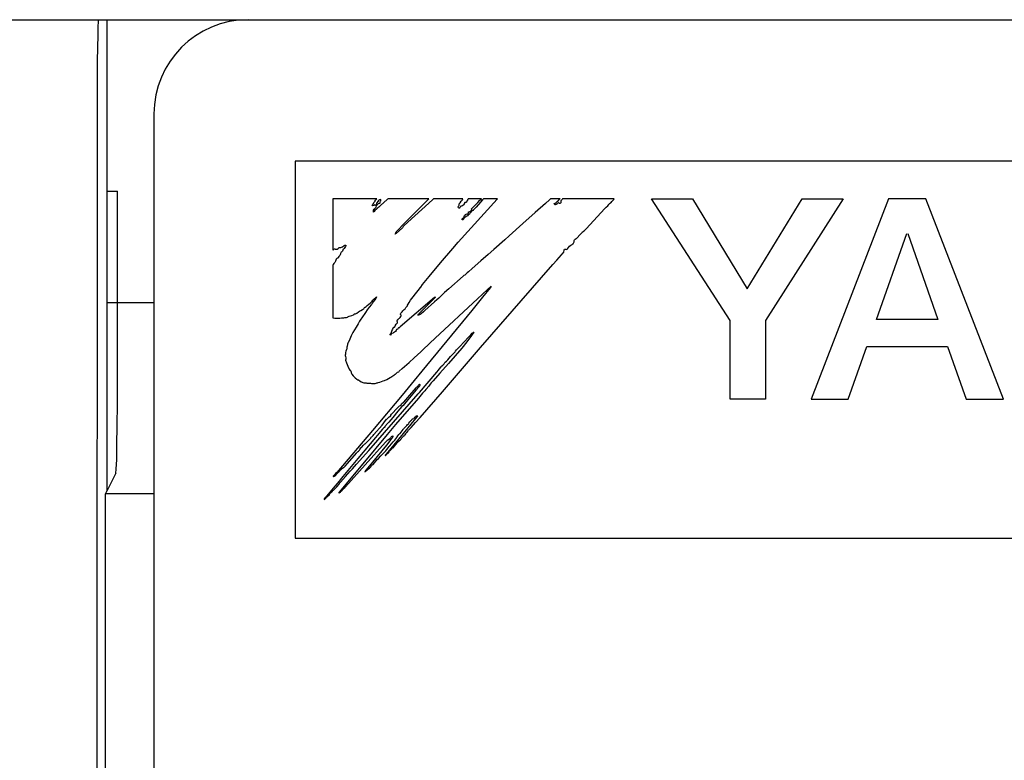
# Model space of a CAD drawing. Extents: x 129 to 1619, y 128 to 1105.
# Tile 17 of 27: x 963 to 974, y 814 to 822. Entities that reach past the tile are written whole.
import ezdxf

# ---------------------------------------------------------------- set-up
doc = ezdxf.new("R2010")
doc.units = 0
doc.header["$LTSCALE"] = 92.4
for name, color, linetype in [('ALL_AXIS', 7, 'CONTINUOUS'), ('ALL_CURVE', 7, 'CONTINUOUS'), ('ALL_FEATURES', 7, 'CONTINUOUS')]:
    doc.layers.add(name, color=color, linetype=linetype)

msp = doc.modelspace()

# ---------------------------------------------------------------- linework, layer by layer
at = {"layer": 'ALL_AXIS', "color": 7, "linetype": 'CONTINUOUS'}
msp.add_line((949.8, 822), (963.913, 822), dxfattribs=at)
at = {"layer": 'ALL_CURVE', "color": 4, "linetype": 'CONTINUOUS'}
for p, q in [((966, 820.5), (966, 816.5)), ((1003, 820.5), (966, 820.5)), ((966, 816.5), (984, 816.5))]:
    msp.add_line(p, q, dxfattribs=at)
at = {"layer": 'ALL_FEATURES', "color": 7, "linetype": 'CONTINUOUS'}
for p, q in [((836, 822), (1004, 822)), ((964, 822), (964, 817)), ((963.896, 821.195), (963.895, 790.818)), ((964.5, 821), (964.5, 791)), ((964, 820.183), (964.114, 820.183)), ((966.4, 820.1), (966.4, 819.56)), ((966.865, 820.1), (966.4, 820.1)), ((966.814, 820.029), (966.818, 820.036)), ((966.819, 820.027), (966.814, 820.029)), ((966.818, 820.036), (966.824, 820.044)), ((966.826, 820.028), (966.819, 820.027)), ((966.824, 820.044), (966.829, 820.051)), ((966.833, 820.03), (966.826, 820.028)), ((966.829, 820.051), (966.835, 820.062)), ((966.837, 820.034), (966.833, 820.03)), ((966.835, 820.062), (966.841, 820.068)), ((966.841, 820.038), (966.837, 820.034)), ((966.841, 820.068), (966.844, 820.071)), ((966.845, 820.04), (966.841, 820.038)), ((966.844, 820.071), (966.847, 820.077)), ((966.847, 820.034), (966.845, 820.04)), ((966.847, 820.077), (966.849, 820.087)), ((966.849, 820.031), (966.847, 820.034)), ((966.849, 820.087), (966.853, 820.091)), ((966.854, 820.033), (966.849, 820.031)), ((966.853, 820.091), (966.863, 820.098)), ((966.857, 820.035), (966.854, 820.033)), ((966.86, 820.041), (966.857, 820.035)), ((966.858, 820.011), (966.863, 820.025)), ((966.863, 820.054), (966.86, 820.041)), ((966.863, 820.098), (966.865, 820.1)), ((966.867, 820.062), (966.863, 820.054)), ((966.863, 820.025), (966.869, 820.036)), ((966.874, 820.072), (966.867, 820.062)), ((966.869, 820.036), (966.876, 820.044)), ((966.883, 820.081), (966.874, 820.072)), ((966.876, 820.044), (966.884, 820.049)), ((966.888, 820.085), (966.883, 820.081)), ((966.884, 820.049), (966.896, 820.055)), ((966.905, 820.03), (966.887, 820.013)), ((966.894, 820.088), (966.888, 820.085)), ((966.908, 820.092), (966.894, 820.088)), ((966.896, 820.055), (966.899, 820.058)), ((966.899, 820.058), (966.9, 820.06)), ((966.9, 820.06), (966.902, 820.066)), ((966.902, 820.067), (966.905, 820.075)), ((966.902, 820.066), (966.902, 820.067)), ((966.976, 820.092), (966.905, 820.03)), ((966.905, 820.075), (966.907, 820.079)), ((966.907, 820.079), (966.909, 820.087)), ((966.909, 820.087), (966.908, 820.092)), ((966.98, 820.096), (966.976, 820.092)), ((966.985, 820.1), (966.98, 820.096)), ((967.416, 820.1), (966.985, 820.1)), ((967.142, 819.823), (967.375, 820.058)), ((967.455, 820.091), (967.155, 819.817)), ((967.375, 820.058), (967.414, 820.098)), ((967.414, 820.098), (967.416, 820.1)), ((967.465, 820.1), (967.455, 820.091)), ((967.776, 820.1), (967.465, 820.1)), ((967.728, 819.64), (968.142, 820.098)), ((967.733, 820.024), (967.736, 820.029)), ((967.736, 820.029), (967.738, 820.034)), ((967.738, 820.044), (967.739, 820.048)), ((967.738, 820.043), (967.738, 820.044)), ((967.738, 820.034), (967.738, 820.043)), ((967.739, 820.048), (967.748, 820.059)), ((967.748, 820.059), (967.76, 820.074)), ((967.76, 820.074), (967.766, 820.081)), ((967.766, 820.081), (967.773, 820.091)), ((967.776, 820.028), (967.767, 820.023)), ((967.773, 820.091), (967.776, 820.1)), ((967.784, 820.036), (967.776, 820.028)), ((967.792, 820.047), (967.784, 820.036)), ((967.794, 820.052), (967.792, 820.047)), ((967.797, 820.057), (967.794, 820.052)), ((967.8, 820.06), (967.797, 820.057)), ((967.805, 820.062), (967.8, 820.06)), ((967.811, 820.062), (967.805, 820.062)), ((967.815, 820.066), (967.811, 820.062)), ((967.824, 820.082), (967.815, 820.066)), ((967.83, 820.092), (967.824, 820.082)), ((967.836, 820.1), (967.83, 820.092)), ((967.974, 820.1), (967.836, 820.1)), ((967.886, 820.011), (967.937, 820.062)), ((967.964, 820.065), (967.92, 820.013)), ((967.937, 820.062), (967.956, 820.081)), ((967.956, 820.081), (967.974, 820.1)), ((967.986, 820.089), (967.964, 820.065)), ((967.996, 820.1), (967.986, 820.089)), ((968.144, 820.1), (967.996, 820.1)), ((968.142, 820.098), (968.144, 820.1)), ((968.655, 820.052), (968.544, 819.954)), ((968.697, 820.09), (968.655, 820.052)), ((968.708, 820.1), (968.697, 820.09)), ((968.809, 820.1), (968.708, 820.1)), ((968.748, 820.051), (968.749, 820.052)), ((968.748, 820.047), (968.748, 820.051)), ((968.75, 820.042), (968.748, 820.047)), ((968.749, 820.052), (968.758, 820.055)), ((968.755, 820.037), (968.75, 820.042)), ((968.758, 820.036), (968.755, 820.037)), ((968.758, 820.055), (968.769, 820.062)), ((968.768, 820.04), (968.758, 820.036)), ((968.775, 820.044), (968.768, 820.04)), ((968.769, 820.062), (968.783, 820.075)), ((968.78, 820.05), (968.775, 820.044)), ((968.785, 820.054), (968.78, 820.05)), ((968.783, 820.075), (968.791, 820.084)), ((968.793, 820.058), (968.785, 820.054)), ((968.791, 820.084), (968.804, 820.096)), ((968.797, 820.059), (968.793, 820.058)), ((968.8, 820.052), (968.797, 820.059)), ((968.802, 820.051), (968.8, 820.052)), ((968.804, 820.05), (968.802, 820.051)), ((968.804, 820.096), (968.809, 820.1)), ((968.808, 820.051), (968.804, 820.05)), ((968.814, 820.055), (968.808, 820.051)), ((968.817, 820.058), (968.814, 820.055)), ((968.819, 820.079), (968.816, 820.07)), ((968.816, 820.07), (968.817, 820.058)), ((968.823, 820.085), (968.819, 820.079)), ((968.824, 820.086), (968.823, 820.085)), ((968.828, 820.089), (968.824, 820.086)), ((968.831, 820.094), (968.828, 820.089)), ((968.836, 820.1), (968.831, 820.094)), ((969.383, 820.1), (968.836, 820.1)), ((969.299, 820.01), (969.316, 820.027)), ((969.316, 820.027), (969.326, 820.04)), ((969.326, 820.04), (969.331, 820.046)), ((969.331, 820.046), (969.335, 820.049)), ((969.335, 820.049), (969.344, 820.056)), ((969.344, 820.056), (969.35, 820.062)), ((969.35, 820.062), (969.357, 820.072)), ((969.357, 820.072), (969.369, 820.082)), ((969.369, 820.082), (969.371, 820.084)), ((969.371, 820.084), (969.379, 820.092)), ((969.379, 820.092), (969.383, 820.1)), ((970.616, 818.808), (969.781, 820.1)), ((969.781, 820.1), (970.216, 820.1)), ((970.216, 820.1), (970.796, 819.147)), ((970.796, 819.147), (971.379, 820.1)), ((971.812, 820.1), (970.988, 818.809)), ((971.379, 820.1), (971.812, 820.1)), ((972.295, 820.1), (971.475, 817.975)), ((972.692, 820.1), (972.295, 820.1)), ((973.513, 817.975), (972.692, 820.1)), ((966.828, 819.97), (966.83, 819.976)), ((966.828, 819.957), (966.828, 819.97)), ((966.831, 819.958), (966.828, 819.957)), ((966.83, 819.976), (966.831, 819.981)), ((966.831, 819.981), (966.837, 819.99)), ((966.838, 819.967), (966.831, 819.958)), ((966.837, 819.99), (966.848, 820)), ((966.845, 819.975), (966.838, 819.967)), ((966.86, 819.991), (966.845, 819.975)), ((966.848, 820), (966.852, 820.004)), ((966.852, 820.004), (966.858, 820.011)), ((966.876, 820.003), (966.86, 819.991)), ((966.887, 820.013), (966.876, 820.003)), ((967.729, 820.016), (967.733, 820.024)), ((967.729, 820.01), (967.729, 820.016)), ((967.732, 820.005), (967.729, 820.01)), ((967.739, 820), (967.732, 820.005)), ((967.741, 820.001), (967.739, 820)), ((967.745, 820.006), (967.741, 820.001)), ((967.75, 820.015), (967.745, 820.006)), ((967.754, 820.02), (967.75, 820.015)), ((967.758, 820.022), (967.754, 820.02)), ((967.767, 820.023), (967.758, 820.022)), ((967.793, 819.917), (967.795, 819.922)), ((967.795, 819.922), (967.797, 819.924)), ((967.797, 819.924), (967.8, 819.926)), ((967.8, 819.926), (967.803, 819.928)), ((967.803, 819.928), (967.807, 819.933)), ((967.807, 819.933), (967.813, 819.938)), ((967.826, 819.921), (967.812, 819.911)), ((967.813, 819.938), (967.822, 819.941)), ((967.822, 819.941), (967.827, 819.942)), ((967.834, 819.93), (967.826, 819.921)), ((967.827, 819.942), (967.833, 819.946)), ((967.833, 819.946), (967.837, 819.953)), ((967.841, 819.933), (967.834, 819.93)), ((967.837, 819.953), (967.839, 819.962)), ((967.839, 819.962), (967.845, 819.962)), ((967.848, 819.939), (967.841, 819.933)), ((967.845, 819.962), (967.853, 819.965)), ((967.856, 819.95), (967.848, 819.939)), ((967.853, 819.965), (967.862, 819.972)), ((967.863, 819.96), (967.856, 819.95)), ((967.862, 819.972), (967.873, 819.983)), ((967.87, 819.968), (967.863, 819.96)), ((967.867, 819.989), (967.87, 819.993)), ((967.868, 819.987), (967.867, 819.989)), ((967.873, 819.986), (967.868, 819.987)), ((967.87, 819.993), (967.886, 820.011)), ((967.877, 819.973), (967.87, 819.968)), ((967.875, 819.985), (967.873, 819.986)), ((967.873, 819.983), (967.875, 819.985)), ((967.886, 819.978), (967.877, 819.973)), ((967.892, 819.984), (967.886, 819.978)), ((967.92, 820.013), (967.892, 819.984)), ((968.544, 819.954), (968.414, 819.84)), ((969.087, 819.782), (969.284, 819.997)), ((969.284, 819.997), (969.292, 820.004)), ((969.292, 820.004), (969.299, 820.01)), ((967.099, 819.78), (967.142, 819.823)), ((967.155, 819.817), (967.152, 819.814)), ((967.769, 819.884), (967.772, 819.889)), ((967.77, 819.879), (967.769, 819.884)), ((967.77, 819.878), (967.77, 819.879)), ((967.774, 819.876), (967.77, 819.878)), ((967.772, 819.889), (967.779, 819.895)), ((967.778, 819.876), (967.774, 819.876)), ((967.78, 819.879), (967.778, 819.876)), ((967.779, 819.895), (967.786, 819.9)), ((967.783, 819.886), (967.78, 819.879)), ((967.788, 819.893), (967.783, 819.886)), ((967.786, 819.9), (967.791, 819.906)), ((967.798, 819.902), (967.788, 819.893)), ((967.791, 819.906), (967.793, 819.912)), ((967.793, 819.912), (967.793, 819.917)), ((967.812, 819.911), (967.798, 819.902)), ((968.414, 819.84), (968.268, 819.707)), ((967.07, 819.733), (967.061, 819.727)), ((967.061, 819.727), (967.062, 819.731)), ((967.062, 819.731), (967.065, 819.739)), ((967.065, 819.739), (967.066, 819.74)), ((967.066, 819.74), (967.071, 819.749)), ((967.103, 819.76), (967.07, 819.733)), ((967.071, 819.749), (967.084, 819.765)), ((967.084, 819.765), (967.099, 819.78)), ((967.139, 819.791), (967.103, 819.76)), ((967.141, 819.8), (967.139, 819.791)), ((967.145, 819.808), (967.141, 819.8)), ((967.152, 819.814), (967.145, 819.808)), ((969.006, 819.702), (969.012, 819.714)), ((969.012, 819.714), (969.015, 819.716)), ((969.015, 819.716), (969.024, 819.723)), ((969.024, 819.723), (969.034, 819.732)), ((969.034, 819.732), (969.043, 819.742)), ((969.043, 819.742), (969.049, 819.749)), ((969.049, 819.749), (969.065, 819.762)), ((969.065, 819.762), (969.074, 819.77)), ((969.074, 819.77), (969.087, 819.782)), ((972.167, 818.821), (972.49, 819.733)), ((972.498, 819.733), (972.819, 818.821)), ((966.518, 819.604), (966.526, 819.607)), ((966.526, 819.607), (966.534, 819.607)), ((966.534, 819.607), (966.536, 819.607)), ((967.671, 819.575), (967.728, 819.64)), ((968.222, 819.666), (968.105, 819.564)), ((968.268, 819.707), (968.222, 819.666)), ((968.911, 819.598), (968.925, 819.609)), ((968.925, 819.609), (968.937, 819.615)), ((968.937, 819.615), (968.939, 819.616)), ((968.939, 819.616), (968.945, 819.622)), ((968.945, 819.622), (968.947, 819.624)), ((968.947, 819.624), (968.956, 819.636)), ((968.956, 819.636), (968.96, 819.645)), ((968.959, 819.659), (968.962, 819.666)), ((968.959, 819.655), (968.959, 819.659)), ((968.96, 819.651), (968.959, 819.655)), ((968.96, 819.645), (968.96, 819.651)), ((968.962, 819.666), (968.969, 819.672)), ((968.969, 819.672), (968.981, 819.68)), ((968.981, 819.68), (968.987, 819.684)), ((968.987, 819.684), (968.998, 819.692)), ((968.998, 819.692), (969.006, 819.702)), ((966.4, 819.56), (966.404, 819.56)), ((966.404, 819.56), (966.407, 819.564)), ((966.407, 819.564), (966.41, 819.566)), ((966.41, 819.566), (966.415, 819.569)), ((966.415, 819.569), (966.419, 819.569)), ((966.419, 819.569), (966.423, 819.568)), ((966.423, 819.568), (966.433, 819.566)), ((966.433, 819.566), (966.443, 819.568)), ((966.443, 819.568), (966.454, 819.574)), ((966.454, 819.574), (966.459, 819.578)), ((966.459, 819.578), (966.467, 819.583)), ((966.467, 819.583), (966.476, 819.585)), ((966.476, 819.507), (966.471, 819.498)), ((966.476, 819.585), (966.484, 819.585)), ((966.48, 819.517), (966.476, 819.507)), ((966.481, 819.519), (966.48, 819.517)), ((966.483, 819.526), (966.481, 819.519)), ((966.488, 819.533), (966.483, 819.526)), ((966.484, 819.585), (966.49, 819.586)), ((966.493, 819.538), (966.488, 819.533)), ((966.49, 819.586), (966.5, 819.591)), ((966.501, 819.545), (966.493, 819.538)), ((966.5, 819.591), (966.518, 819.604)), ((966.504, 819.555), (966.501, 819.545)), ((966.506, 819.564), (966.504, 819.555)), ((966.51, 819.568), (966.506, 819.564)), ((966.518, 819.574), (966.51, 819.568)), ((966.526, 819.584), (966.518, 819.574)), ((966.533, 819.596), (966.526, 819.584)), ((966.536, 819.602), (966.533, 819.596)), ((966.536, 819.607), (966.537, 819.606)), ((966.537, 819.606), (966.536, 819.602)), ((967.542, 819.423), (967.671, 819.575)), ((968.045, 819.511), (967.97, 819.442)), ((968.105, 819.564), (968.045, 819.511)), ((968.775, 819.45), (968.824, 819.505)), ((968.824, 819.505), (968.843, 819.526)), ((968.843, 819.526), (968.849, 819.531)), ((968.849, 819.533), (968.853, 819.557)), ((968.849, 819.531), (968.849, 819.533)), ((968.853, 819.557), (968.855, 819.565)), ((968.855, 819.565), (968.865, 819.565)), ((968.865, 819.565), (968.867, 819.565)), ((968.867, 819.565), (968.878, 819.564)), ((968.878, 819.564), (968.884, 819.565)), ((968.884, 819.565), (968.888, 819.569)), ((968.888, 819.569), (968.899, 819.585)), ((968.899, 819.585), (968.911, 819.598)), ((966.403, 819.404), (966.4, 819.395)), ((966.41, 819.415), (966.403, 819.404)), ((966.42, 819.426), (966.41, 819.415)), ((966.424, 819.432), (966.42, 819.426)), ((966.427, 819.44), (966.424, 819.432)), ((966.429, 819.448), (966.427, 819.44)), ((966.43, 819.45), (966.429, 819.448)), ((966.434, 819.459), (966.43, 819.45)), ((966.441, 819.466), (966.434, 819.459)), ((966.45, 819.471), (966.441, 819.466)), ((966.452, 819.473), (966.45, 819.471)), ((966.455, 819.479), (966.452, 819.473)), ((966.461, 819.489), (966.455, 819.479)), ((966.464, 819.493), (966.461, 819.489)), ((966.471, 819.498), (966.464, 819.493)), ((967.422, 819.278), (967.542, 819.423)), ((967.97, 819.442), (967.878, 819.36)), ((967.966, 818.522), (968.734, 819.402)), ((968.734, 819.402), (968.775, 819.45)), ((966.4, 819.395), (966.4, 818.839)), ((967.81, 819.3), (967.798, 819.292)), ((967.818, 819.307), (967.81, 819.3)), ((967.822, 819.316), (967.818, 819.307)), ((967.825, 819.317), (967.822, 819.316)), ((967.837, 819.326), (967.825, 819.317)), ((967.878, 819.36), (967.837, 819.326)), ((967.332, 819.165), (967.351, 819.19)), ((967.351, 819.19), (967.422, 819.278)), ((967.781, 819.279), (967.629, 819.146)), ((967.79, 819.287), (967.781, 819.279)), ((967.798, 819.292), (967.79, 819.287)), ((967.223, 819.025), (967.303, 819.129)), ((967.303, 819.129), (967.327, 819.158)), ((967.327, 819.158), (967.33, 819.162)), ((967.33, 819.162), (967.332, 819.165)), ((967.565, 819.088), (967.544, 819.067)), ((967.583, 819.105), (967.565, 819.088)), ((967.629, 819.146), (967.583, 819.105)), ((967.932, 819.039), (968.041, 819.139)), ((968.069, 819.157), (967.987, 819.057)), ((968.041, 819.139), (968.075, 819.169)), ((968.08, 819.173), (968.069, 819.157)), ((968.075, 819.169), (968.08, 819.173)), ((964, 819), (964.5, 819)), ((966.764, 818.969), (966.779, 818.982)), ((966.779, 818.982), (966.794, 818.994)), ((966.794, 818.994), (966.808, 819.006)), ((966.811, 818.985), (966.807, 818.979)), ((966.808, 819.006), (966.814, 819.014)), ((966.816, 818.993), (966.811, 818.985)), ((966.814, 819.014), (966.821, 819.025)), ((966.827, 819.007), (966.816, 818.993)), ((966.821, 819.025), (966.836, 819.039)), ((966.844, 819.03), (966.827, 819.007)), ((966.836, 819.039), (966.853, 819.053)), ((966.853, 819.044), (966.844, 819.03)), ((966.853, 819.053), (966.862, 819.059)), ((966.862, 819.059), (966.853, 819.044)), ((967.476, 819.053), (967.113, 818.741)), ((967.192, 818.973), (967.196, 818.982)), ((967.196, 818.982), (967.207, 819.002)), ((967.207, 819.002), (967.223, 819.025)), ((967.357, 818.928), (967.448, 819.017)), ((967.476, 819.007), (967.374, 818.916)), ((967.448, 819.017), (967.481, 819.051)), ((967.481, 819.054), (967.476, 819.053)), ((967.503, 819.03), (967.476, 819.007)), ((967.486, 819.056), (967.481, 819.054)), ((967.481, 819.051), (967.486, 819.056)), ((967.485, 818.624), (967.932, 819.039)), ((967.522, 819.046), (967.503, 819.03)), ((967.544, 819.067), (967.522, 819.046)), ((967.987, 819.057), (967.874, 818.917)), ((966.623, 818.874), (966.625, 818.877)), ((966.625, 818.877), (966.627, 818.879)), ((966.627, 818.879), (966.638, 818.882)), ((966.638, 818.882), (966.652, 818.889)), ((966.652, 818.889), (966.671, 818.901)), ((966.671, 818.901), (966.682, 818.909)), ((966.682, 818.909), (966.695, 818.916)), ((966.695, 818.916), (966.712, 818.925)), ((966.712, 818.925), (966.726, 818.935)), ((966.726, 818.935), (966.73, 818.939)), ((966.73, 818.939), (966.735, 818.946)), ((966.744, 818.894), (966.73, 818.874)), ((966.735, 818.946), (966.742, 818.952)), ((966.742, 818.952), (966.752, 818.957)), ((966.762, 818.922), (966.744, 818.894)), ((966.752, 818.957), (966.753, 818.957)), ((966.753, 818.957), (966.757, 818.96)), ((966.757, 818.96), (966.764, 818.969)), ((966.773, 818.937), (966.762, 818.922)), ((966.762, 818.922), (966.762, 818.922)), ((966.784, 818.95), (966.773, 818.937)), ((966.807, 818.979), (966.784, 818.95)), ((967.117, 818.882), (967.12, 818.887)), ((967.117, 818.875), (967.117, 818.882)), ((967.12, 818.887), (967.134, 818.903)), ((967.134, 818.903), (967.141, 818.911)), ((967.141, 818.911), (967.156, 818.925)), ((967.156, 818.925), (967.164, 818.933)), ((967.164, 818.933), (967.174, 818.947)), ((967.174, 818.947), (967.189, 818.967)), ((967.189, 818.967), (967.192, 818.973)), ((967.303, 818.873), (967.307, 818.879)), ((967.307, 818.879), (967.311, 818.882)), ((967.311, 818.882), (967.357, 818.928)), ((967.337, 818.882), (967.326, 818.873)), ((967.36, 818.902), (967.337, 818.882)), ((967.874, 818.917), (967.341, 818.271)), ((967.374, 818.916), (967.36, 818.902)), ((966.4, 818.839), (966.418, 818.835)), ((966.418, 818.835), (966.442, 818.834)), ((966.442, 818.834), (966.471, 818.835)), ((966.471, 818.835), (966.489, 818.837)), ((966.489, 818.837), (966.516, 818.839)), ((966.516, 818.839), (966.525, 818.84)), ((966.525, 818.84), (966.545, 818.843)), ((966.545, 818.843), (966.553, 818.846)), ((966.553, 818.846), (966.559, 818.85)), ((966.559, 818.85), (966.573, 818.856)), ((966.573, 818.856), (966.599, 818.864)), ((966.599, 818.864), (966.616, 818.869)), ((966.616, 818.869), (966.623, 818.874)), ((966.666, 818.773), (966.645, 818.738)), ((966.682, 818.801), (966.666, 818.773)), ((966.719, 818.858), (966.682, 818.801)), ((966.73, 818.874), (966.719, 818.858)), ((967.072, 818.77), (967.083, 818.784)), ((967.081, 818.809), (967.083, 818.814)), ((967.081, 818.801), (967.081, 818.809)), ((967.084, 818.792), (967.081, 818.801)), ((967.083, 818.814), (967.085, 818.817)), ((967.083, 818.784), (967.085, 818.788)), ((967.085, 818.788), (967.084, 818.792)), ((967.084, 818.792), (967.084, 818.792)), ((967.085, 818.817), (967.089, 818.819)), ((967.089, 818.819), (967.091, 818.821)), ((967.091, 818.821), (967.095, 818.828)), ((967.095, 818.828), (967.097, 818.83)), ((967.097, 818.83), (967.105, 818.833)), ((967.105, 818.833), (967.113, 818.84)), ((967.113, 818.84), (967.12, 818.851)), ((967.119, 818.869), (967.117, 818.875)), ((967.124, 818.865), (967.119, 818.869)), ((967.12, 818.851), (967.124, 818.86)), ((967.125, 818.863), (967.124, 818.865)), ((967.124, 818.86), (967.125, 818.863)), ((967.301, 818.868), (967.303, 818.873)), ((967.307, 818.868), (967.301, 818.868)), ((967.318, 818.869), (967.307, 818.868)), ((967.326, 818.873), (967.318, 818.869)), ((970.616, 817.975), (970.616, 818.808)), ((970.988, 818.809), (970.988, 817.975)), ((972.819, 818.821), (972.167, 818.821)), ((966.612, 818.683), (966.593, 818.648)), ((966.645, 818.738), (966.612, 818.683)), ((967.008, 818.665), (967.013, 818.673)), ((967.013, 818.673), (967.021, 818.687)), ((967.026, 818.672), (967.018, 818.665)), ((967.021, 818.687), (967.023, 818.696)), ((967.023, 818.7), (967.028, 818.705)), ((967.023, 818.696), (967.023, 818.7)), ((967.038, 818.677), (967.026, 818.672)), ((967.028, 818.705), (967.033, 818.713)), ((967.033, 818.713), (967.038, 818.726)), ((967.038, 818.726), (967.041, 818.738)), ((967.039, 818.678), (967.038, 818.677)), ((967.052, 818.685), (967.039, 818.678)), ((967.041, 818.738), (967.042, 818.74)), ((967.042, 818.74), (967.044, 818.74)), ((967.044, 818.74), (967.048, 818.738)), ((967.048, 818.738), (967.051, 818.738)), ((967.051, 818.738), (967.055, 818.743)), ((967.062, 818.694), (967.052, 818.685)), ((967.055, 818.743), (967.06, 818.754)), ((967.06, 818.754), (967.072, 818.77)), ((967.069, 818.703), (967.062, 818.694)), ((967.074, 818.713), (967.069, 818.703)), ((967.077, 818.713), (967.074, 818.713)), ((967.079, 818.713), (967.077, 818.713)), ((967.084, 818.716), (967.079, 818.713)), ((967.092, 818.729), (967.084, 818.716)), ((967.095, 818.732), (967.092, 818.729)), ((967.097, 818.731), (967.095, 818.732)), ((967.1, 818.73), (967.097, 818.731)), ((967.113, 818.741), (967.1, 818.73)), ((967.863, 818.659), (967.878, 818.676)), ((967.878, 818.676), (967.883, 818.68)), ((967.884, 818.673), (967.878, 818.663)), ((967.883, 818.68), (967.889, 818.684)), ((967.89, 818.677), (967.884, 818.673)), ((967.889, 818.684), (967.89, 818.687)), ((967.89, 818.687), (967.891, 818.687)), ((967.891, 818.679), (967.89, 818.677)), ((967.891, 818.687), (967.892, 818.687)), ((967.893, 818.685), (967.891, 818.679)), ((967.892, 818.687), (967.893, 818.685)), ((966.558, 818.571), (966.554, 818.56)), ((966.56, 818.574), (966.558, 818.571)), ((966.577, 818.61), (966.56, 818.574)), ((966.585, 818.629), (966.577, 818.61)), ((966.593, 818.648), (966.585, 818.629)), ((967.006, 818.661), (967.008, 818.665)), ((967.008, 818.658), (967.006, 818.661)), ((967.012, 818.654), (967.008, 818.658)), ((967.015, 818.66), (967.012, 818.654)), ((967.018, 818.665), (967.015, 818.66)), ((967.35, 818.494), (967.428, 818.57)), ((967.428, 818.57), (967.485, 818.624)), ((967.743, 818.532), (967.795, 818.587)), ((967.821, 818.585), (967.766, 818.517)), ((967.795, 818.587), (967.835, 818.63)), ((967.85, 818.623), (967.821, 818.585)), ((967.835, 818.63), (967.848, 818.645)), ((967.848, 818.645), (967.863, 818.659)), ((967.861, 818.641), (967.85, 818.623)), ((967.869, 818.649), (967.861, 818.641)), ((967.878, 818.663), (967.869, 818.649)), ((966.533, 818.459), (966.531, 818.451)), ((966.534, 818.471), (966.533, 818.459)), ((966.535, 818.483), (966.534, 818.471)), ((966.538, 818.494), (966.535, 818.483)), ((966.542, 818.502), (966.538, 818.494)), ((966.546, 818.506), (966.542, 818.502)), ((966.548, 818.529), (966.546, 818.506)), ((966.549, 818.535), (966.548, 818.529)), ((966.554, 818.56), (966.549, 818.535)), ((967.261, 818.413), (967.331, 818.478)), ((967.331, 818.478), (967.342, 818.487)), ((967.342, 818.487), (967.35, 818.494)), ((967.562, 818.053), (967.966, 818.522)), ((967.766, 818.517), (967.627, 818.354)), ((967.67, 818.454), (967.677, 818.46)), ((967.677, 818.46), (967.688, 818.469)), ((967.688, 818.469), (967.696, 818.479)), ((967.696, 818.479), (967.701, 818.484)), ((967.701, 818.484), (967.712, 818.499)), ((967.712, 818.499), (967.732, 818.521)), ((967.732, 818.521), (967.743, 818.532)), ((971.868, 817.975), (972.066, 818.534)), ((972.066, 818.534), (972.92, 818.534)), ((972.92, 818.534), (973.117, 817.975)), ((966.531, 818.451), (966.529, 818.442)), ((966.529, 818.442), (966.53, 818.436)), ((966.53, 818.436), (966.531, 818.43)), ((966.531, 818.43), (966.535, 818.409)), ((966.535, 818.396), (966.534, 818.392)), ((966.534, 818.392), (966.534, 818.388)), ((966.534, 818.388), (966.543, 818.36)), ((966.535, 818.409), (966.535, 818.396)), ((966.543, 818.36), (966.557, 818.324)), ((967.133, 818.3), (967.207, 818.363)), ((967.207, 818.363), (967.261, 818.413)), ((967.627, 818.354), (967.535, 818.25)), ((967.579, 818.351), (967.588, 818.364)), ((967.588, 818.364), (967.591, 818.368)), ((967.591, 818.368), (967.603, 818.377)), ((967.603, 818.377), (967.619, 818.394)), ((967.619, 818.394), (967.648, 818.428)), ((967.648, 818.428), (967.67, 818.454)), ((966.557, 818.324), (966.567, 818.302)), ((966.567, 818.302), (966.573, 818.293)), ((966.573, 818.293), (966.58, 818.284)), ((966.58, 818.284), (966.586, 818.278)), ((966.586, 818.278), (966.59, 818.273)), ((966.586, 818.278), (966.586, 818.278)), ((966.59, 818.273), (966.592, 818.262)), ((966.592, 818.262), (966.594, 818.253)), ((966.594, 818.253), (966.601, 818.24)), ((967.067, 818.243), (967.074, 818.251)), ((967.074, 818.251), (967.076, 818.253)), ((967.076, 818.253), (967.086, 818.261)), ((967.086, 818.261), (967.097, 818.267)), ((967.097, 818.267), (967.102, 818.271)), ((967.102, 818.271), (967.133, 818.3)), ((967.341, 818.271), (967.261, 818.172)), ((967.319, 818.047), (967.501, 818.261)), ((967.535, 818.25), (967.464, 818.17)), ((967.501, 818.261), (967.518, 818.282)), ((967.518, 818.282), (967.527, 818.293)), ((967.527, 818.293), (967.546, 818.317)), ((967.546, 818.317), (967.553, 818.325)), ((967.553, 818.325), (967.566, 818.336)), ((967.566, 818.336), (967.579, 818.351)), ((966.601, 818.24), (966.613, 818.223)), ((966.613, 818.223), (966.632, 818.204)), ((966.632, 818.204), (966.634, 818.202)), ((966.634, 818.202), (966.653, 818.188)), ((966.653, 818.188), (966.665, 818.181)), ((966.665, 818.181), (966.672, 818.18)), ((966.672, 818.18), (966.675, 818.177)), ((966.675, 818.177), (966.675, 818.176)), ((966.675, 818.176), (966.683, 818.17)), ((966.683, 818.17), (966.698, 818.16)), ((966.698, 818.16), (966.726, 818.149)), ((966.726, 818.149), (966.731, 818.149)), ((966.731, 818.149), (966.736, 818.15)), ((966.736, 818.15), (966.745, 818.15)), ((966.745, 818.15), (966.752, 818.148)), ((966.752, 818.148), (966.76, 818.146)), ((966.76, 818.146), (966.773, 818.145)), ((966.773, 818.145), (966.782, 818.145)), ((966.782, 818.145), (966.799, 818.145)), ((966.799, 818.145), (966.81, 818.143)), ((966.857, 818.144), (966.866, 818.148)), ((966.866, 818.148), (966.872, 818.15)), ((966.872, 818.15), (966.88, 818.153)), ((966.88, 818.153), (966.896, 818.157)), ((966.896, 818.157), (966.934, 818.17)), ((966.934, 818.17), (966.946, 818.175)), ((966.946, 818.175), (966.972, 818.185)), ((966.972, 818.185), (966.989, 818.195)), ((966.989, 818.195), (967.005, 818.204)), ((967.005, 818.204), (967.012, 818.209)), ((967.012, 818.209), (967.026, 818.216)), ((967.026, 818.216), (967.036, 818.223)), ((967.036, 818.223), (967.045, 818.23)), ((967.045, 818.23), (967.052, 818.233)), ((967.052, 818.233), (967.054, 818.235)), ((967.054, 818.235), (967.058, 818.239)), ((967.058, 818.239), (967.063, 818.241)), ((967.063, 818.241), (967.067, 818.243)), ((967.261, 818.172), (967.134, 818.019)), ((967.443, 818.147), (967.432, 818.134)), ((967.464, 818.17), (967.443, 818.147)), ((966.81, 818.143), (966.817, 818.142)), ((966.817, 818.142), (966.834, 818.143)), ((966.834, 818.143), (966.847, 818.143)), ((966.847, 818.143), (966.857, 818.144)), ((967.282, 818.076), (967.193, 817.97)), ((967.215, 818.018), (967.282, 818.097)), ((967.282, 818.097), (967.287, 818.103)), ((967.286, 818.076), (967.282, 818.076)), ((967.291, 818.08), (967.286, 818.076)), ((967.287, 818.103), (967.293, 818.107)), ((967.3, 818.091), (967.291, 818.08)), ((967.293, 818.107), (967.299, 818.107)), ((967.299, 818.107), (967.3, 818.108)), ((967.3, 818.108), (967.304, 818.119)), ((967.305, 818.098), (967.3, 818.091)), ((967.304, 818.119), (967.308, 818.123)), ((967.313, 818.107), (967.305, 818.098)), ((967.306, 818.034), (967.315, 818.044)), ((967.308, 818.123), (967.311, 818.126)), ((967.311, 818.126), (967.313, 818.13)), ((967.313, 818.13), (967.314, 818.131)), ((967.319, 818.115), (967.313, 818.107)), ((967.314, 818.131), (967.318, 818.133)), ((967.315, 818.044), (967.319, 818.047)), ((967.318, 818.133), (967.323, 818.131)), ((967.322, 818.122), (967.319, 818.115)), ((967.323, 818.131), (967.322, 818.122)), ((967.323, 818.131), (967.323, 818.131)), ((967.325, 817.782), (967.562, 818.053)), ((967.367, 818.056), (967.351, 818.039)), ((967.371, 818.06), (967.367, 818.056)), ((967.378, 818.065), (967.371, 818.06)), ((967.383, 818.073), (967.378, 818.065)), ((967.385, 818.075), (967.383, 818.073)), ((967.387, 818.08), (967.385, 818.075)), ((967.417, 818.115), (967.387, 818.08)), ((967.432, 818.134), (967.417, 818.115)), ((966.779, 817.432), (967.305, 818.033)), ((967.134, 818.019), (966.818, 817.644)), ((967.306, 817.986), (967.064, 817.705)), ((967.134, 817.933), (967.146, 817.94)), ((967.146, 817.94), (967.151, 817.942)), ((967.151, 817.942), (967.215, 818.018)), ((967.193, 817.97), (967.157, 817.927)), ((967.305, 818.033), (967.306, 818.034)), ((967.351, 818.039), (967.306, 817.986)), ((970.988, 817.975), (970.616, 817.975)), ((971.475, 817.975), (971.868, 817.975)), ((973.117, 817.975), (973.513, 817.975)), ((967.03, 817.827), (967.075, 817.872)), ((967.089, 817.847), (967.034, 817.782)), ((967.075, 817.872), (967.096, 817.893)), ((967.132, 817.898), (967.089, 817.847)), ((967.096, 817.893), (967.097, 817.897)), ((967.097, 817.897), (967.103, 817.9)), ((967.103, 817.9), (967.107, 817.903)), ((967.107, 817.903), (967.116, 817.908)), ((967.116, 817.908), (967.123, 817.916)), ((967.123, 817.916), (967.127, 817.926)), ((967.127, 817.926), (967.13, 817.929)), ((967.13, 817.929), (967.134, 817.933)), ((967.143, 817.91), (967.132, 817.898)), ((967.157, 817.927), (967.143, 817.91)), ((966.941, 817.725), (966.969, 817.763)), ((967.276, 817.769), (966.963, 817.392)), ((966.969, 817.763), (966.97, 817.764)), ((966.97, 817.764), (966.996, 817.787)), ((966.993, 817.732), (966.978, 817.716)), ((967.034, 817.782), (966.993, 817.732)), ((966.996, 817.787), (967.012, 817.798)), ((967.012, 817.798), (967.015, 817.807)), ((967.015, 817.807), (967.021, 817.818)), ((967.021, 817.818), (967.03, 817.827)), ((967.204, 817.721), (967.215, 817.735)), ((967.215, 817.735), (967.226, 817.747)), ((967.226, 817.747), (967.23, 817.75)), ((967.229, 817.676), (967.277, 817.728)), ((967.23, 817.75), (967.231, 817.752)), ((967.231, 817.752), (967.232, 817.753)), ((967.232, 817.753), (967.235, 817.759)), ((967.235, 817.759), (967.241, 817.765)), ((967.241, 817.765), (967.246, 817.767)), ((967.246, 817.767), (967.249, 817.768)), ((967.249, 817.768), (967.254, 817.773)), ((967.254, 817.773), (967.268, 817.779)), ((967.268, 817.779), (967.27, 817.784)), ((967.27, 817.784), (967.273, 817.788)), ((967.273, 817.788), (967.281, 817.792)), ((967.297, 817.796), (967.276, 817.769)), ((967.277, 817.728), (967.325, 817.782)), ((967.281, 817.792), (967.282, 817.795)), ((967.282, 817.795), (967.283, 817.797)), ((967.283, 817.797), (967.287, 817.798)), ((967.287, 817.798), (967.291, 817.798)), ((967.291, 817.798), (967.299, 817.799)), ((967.299, 817.799), (967.297, 817.796)), ((966.818, 817.644), (966.439, 817.199)), ((966.926, 817.657), (966.663, 817.345)), ((966.834, 817.6), (966.92, 817.698)), ((966.92, 817.698), (966.94, 817.723)), ((966.936, 817.667), (966.926, 817.657)), ((966.946, 817.676), (966.936, 817.667)), ((966.94, 817.723), (966.941, 817.725)), ((966.949, 817.679), (966.946, 817.676)), ((966.95, 817.684), (966.949, 817.681)), ((966.949, 817.681), (966.949, 817.679)), ((966.978, 817.716), (966.95, 817.684)), ((967.064, 817.705), (966.975, 817.6)), ((967.112, 817.612), (967.124, 817.626)), ((967.124, 817.626), (967.144, 817.654)), ((967.144, 817.654), (967.149, 817.661)), ((967.149, 817.661), (967.159, 817.672)), ((967.159, 817.672), (967.176, 817.689)), ((967.176, 817.689), (967.182, 817.696)), ((967.181, 817.622), (967.188, 817.627)), ((967.182, 817.696), (967.183, 817.697)), ((967.183, 817.697), (967.191, 817.707)), ((967.188, 817.627), (967.198, 817.638)), ((967.191, 817.707), (967.201, 817.715)), ((967.198, 817.638), (967.202, 817.645)), ((967.201, 817.715), (967.204, 817.721)), ((967.202, 817.645), (967.215, 817.661)), ((967.215, 817.661), (967.223, 817.669)), ((967.223, 817.669), (967.229, 817.676)), ((966.975, 817.6), (966.716, 817.289)), ((966.742, 817.278), (966.957, 817.518)), ((966.755, 817.516), (966.792, 817.551)), ((966.792, 817.551), (966.799, 817.557)), ((966.799, 817.557), (966.801, 817.561)), ((966.801, 817.561), (966.802, 817.565)), ((966.802, 817.565), (966.806, 817.571)), ((966.806, 817.571), (966.813, 817.576)), ((966.813, 817.576), (966.817, 817.579)), ((966.817, 817.579), (966.827, 817.591)), ((966.827, 817.591), (966.834, 817.6)), ((966.957, 817.518), (966.978, 817.541)), ((967.015, 817.546), (966.966, 817.486)), ((966.978, 817.541), (966.98, 817.543)), ((966.98, 817.543), (966.984, 817.543)), ((966.984, 817.543), (966.99, 817.546)), ((966.99, 817.546), (967.004, 817.557)), ((967.002, 817.481), (967.04, 817.524)), ((967.004, 817.557), (967.006, 817.561)), ((967.006, 817.561), (967.012, 817.566)), ((967.012, 817.566), (967.017, 817.572)), ((967.028, 817.563), (967.015, 817.546)), ((967.017, 817.572), (967.02, 817.579)), ((967.02, 817.579), (967.021, 817.581)), ((967.021, 817.581), (967.027, 817.583)), ((967.027, 817.583), (967.034, 817.585)), ((967.033, 817.57), (967.028, 817.563)), ((967.035, 817.577), (967.033, 817.57)), ((967.034, 817.585), (967.035, 817.577)), ((967.04, 817.524), (967.055, 817.542)), ((967.055, 817.542), (967.077, 817.568)), ((967.077, 817.568), (967.079, 817.571)), ((967.079, 817.571), (967.08, 817.577)), ((967.08, 817.577), (967.087, 817.587)), ((967.085, 817.516), (967.096, 817.527)), ((967.087, 817.587), (967.1, 817.601)), ((967.096, 817.527), (967.101, 817.531)), ((967.1, 817.601), (967.103, 817.604)), ((967.101, 817.531), (967.102, 817.533)), ((967.102, 817.533), (967.103, 817.534)), ((967.103, 817.604), (967.107, 817.608)), ((967.103, 817.534), (967.107, 817.536)), ((967.107, 817.608), (967.112, 817.612)), ((967.107, 817.536), (967.11, 817.537)), ((967.11, 817.537), (967.114, 817.541)), ((967.114, 817.541), (967.12, 817.549)), ((967.12, 817.549), (967.121, 817.55)), ((967.121, 817.55), (967.127, 817.558)), ((967.127, 817.558), (967.13, 817.566)), ((967.13, 817.566), (967.134, 817.568)), ((967.134, 817.568), (967.141, 817.575)), ((967.141, 817.575), (967.146, 817.581)), ((967.146, 817.581), (967.152, 817.587)), ((967.152, 817.587), (967.155, 817.588)), ((967.155, 817.588), (967.16, 817.593)), ((967.16, 817.593), (967.164, 817.597)), ((967.164, 817.597), (967.173, 817.608)), ((967.173, 817.608), (967.181, 817.622)), ((966.649, 817.287), (966.779, 817.432)), ((966.654, 817.409), (966.657, 817.415)), ((966.657, 817.415), (966.659, 817.418)), ((966.659, 817.418), (966.669, 817.425)), ((966.669, 817.425), (966.678, 817.431)), ((966.678, 817.431), (966.68, 817.434)), ((966.68, 817.434), (966.684, 817.441)), ((966.684, 817.441), (966.697, 817.459)), ((966.697, 817.459), (966.701, 817.463)), ((966.701, 817.463), (966.724, 817.488)), ((966.724, 817.488), (966.737, 817.5)), ((966.737, 817.5), (966.742, 817.503)), ((966.742, 817.503), (966.755, 817.516)), ((966.966, 817.486), (966.769, 817.247)), ((966.932, 817.4), (966.959, 817.428)), ((966.959, 817.428), (966.971, 817.441)), ((966.971, 817.441), (966.973, 817.443)), ((966.973, 817.443), (966.986, 817.46)), ((966.986, 817.46), (966.995, 817.475)), ((966.993, 817.411), (966.995, 817.416)), ((966.995, 817.475), (967.002, 817.481)), ((966.995, 817.416), (966.996, 817.419)), ((966.996, 817.419), (967, 817.426)), ((967, 817.426), (967.006, 817.43)), ((967.006, 817.43), (967.015, 817.437)), ((967.015, 817.437), (967.02, 817.444)), ((967.02, 817.444), (967.023, 817.448)), ((967.023, 817.448), (967.028, 817.456)), ((967.028, 817.456), (967.037, 817.46)), ((967.037, 817.46), (967.039, 817.461)), ((967.039, 817.461), (967.043, 817.464)), ((967.043, 817.464), (967.054, 817.477)), ((967.054, 817.477), (967.07, 817.497)), ((967.07, 817.497), (967.081, 817.512)), ((967.081, 817.512), (967.085, 817.516)), ((966.663, 817.345), (966.503, 817.155)), ((966.554, 817.293), (966.648, 817.401)), ((966.648, 817.401), (966.654, 817.409)), ((966.84, 817.301), (966.854, 817.319)), ((966.854, 817.319), (966.869, 817.334)), ((966.869, 817.334), (966.882, 817.347)), ((966.882, 817.347), (966.909, 817.374)), ((966.909, 817.374), (966.922, 817.388)), ((966.922, 817.388), (966.932, 817.4)), ((966.958, 817.386), (966.954, 817.38)), ((966.954, 817.38), (966.954, 817.378)), ((966.954, 817.378), (966.955, 817.377)), ((966.955, 817.377), (966.957, 817.377)), ((966.957, 817.377), (966.96, 817.38)), ((966.963, 817.392), (966.958, 817.386)), ((966.96, 817.381), (966.963, 817.383)), ((966.96, 817.38), (966.96, 817.381)), ((966.963, 817.383), (966.965, 817.387)), ((966.965, 817.387), (966.97, 817.391)), ((966.97, 817.391), (966.976, 817.396)), ((966.976, 817.396), (966.98, 817.402)), ((966.98, 817.402), (966.983, 817.403)), ((966.983, 817.403), (966.987, 817.404)), ((966.987, 817.404), (966.991, 817.408)), ((966.991, 817.408), (966.993, 817.411)), ((966.463, 817.204), (966.469, 817.209)), ((966.469, 817.209), (966.47, 817.211)), ((966.47, 817.211), (966.475, 817.219)), ((966.475, 817.219), (966.476, 817.224)), ((966.476, 817.224), (966.481, 817.227)), ((966.481, 817.227), (966.486, 817.229)), ((966.486, 817.229), (966.493, 817.235)), ((966.493, 817.235), (966.496, 817.239)), ((966.496, 817.239), (966.501, 817.243)), ((966.501, 817.243), (966.512, 817.249)), ((966.512, 817.249), (966.519, 817.255)), ((966.716, 817.289), (966.518, 817.051)), ((966.519, 817.255), (966.53, 817.266)), ((966.53, 817.266), (966.554, 817.293)), ((966.531, 817.155), (966.583, 817.212)), ((966.534, 817.047), (966.742, 817.278)), ((966.583, 817.212), (966.607, 817.238)), ((966.607, 817.238), (966.649, 817.287)), ((966.741, 817.212), (966.739, 817.206)), ((966.739, 817.206), (966.744, 817.208)), ((966.75, 817.224), (966.741, 817.212)), ((966.744, 817.208), (966.75, 817.213)), ((966.766, 817.244), (966.75, 817.224)), ((966.75, 817.213), (966.752, 817.214)), ((966.752, 817.214), (966.759, 817.22)), ((966.759, 817.22), (966.764, 817.222)), ((966.764, 817.222), (966.77, 817.231)), ((966.769, 817.247), (966.766, 817.244)), ((966.77, 817.231), (966.777, 817.237)), ((966.777, 817.237), (966.786, 817.245)), ((966.786, 817.245), (966.802, 817.258)), ((966.802, 817.258), (966.804, 817.261)), ((966.804, 817.261), (966.806, 817.266)), ((966.806, 817.266), (966.808, 817.271)), ((966.808, 817.271), (966.813, 817.276)), ((966.813, 817.276), (966.819, 817.279)), ((966.819, 817.279), (966.823, 817.281)), ((966.823, 817.281), (966.826, 817.283)), ((966.826, 817.283), (966.84, 817.301)), ((964.096, 817.192), (964, 817)), ((966.403, 817.16), (966.401, 817.156)), ((966.401, 817.156), (966.407, 817.156)), ((966.464, 817.106), (966.401, 817.032)), ((966.406, 817.163), (966.403, 817.16)), ((966.419, 817.178), (966.406, 817.163)), ((966.407, 817.156), (966.416, 817.16)), ((966.416, 817.16), (966.421, 817.164)), ((966.428, 817.187), (966.419, 817.178)), ((966.421, 817.164), (966.429, 817.171)), ((966.439, 817.199), (966.428, 817.187)), ((966.429, 817.171), (966.433, 817.177)), ((966.433, 817.177), (966.438, 817.183)), ((966.438, 817.183), (966.442, 817.185)), ((966.442, 817.185), (966.446, 817.187)), ((966.446, 817.187), (966.46, 817.201)), ((966.46, 817.201), (966.463, 817.204)), ((966.489, 817.137), (966.464, 817.106)), ((966.481, 817.096), (966.531, 817.155)), ((966.49, 817.139), (966.489, 817.137)), ((966.503, 817.155), (966.49, 817.139)), ((963.986, 816.972), (964, 817)), ((966.401, 817.032), (966.314, 816.926)), ((966.386, 816.992), (966.392, 816.998)), ((966.392, 816.998), (966.393, 816.998)), ((966.393, 816.998), (966.398, 817.005)), ((966.398, 817.005), (966.405, 817.011)), ((966.405, 817.011), (966.411, 817.017)), ((966.411, 817.017), (966.44, 817.047)), ((966.44, 817.047), (966.464, 817.075)), ((966.464, 817.075), (966.472, 817.087)), ((966.518, 817.051), (966.467, 816.99)), ((966.472, 817.087), (966.473, 817.091)), ((966.473, 817.091), (966.477, 817.092)), ((966.477, 817.092), (966.481, 817.095)), ((966.478, 816.989), (966.482, 816.996)), ((966.481, 817.095), (966.481, 817.096)), ((966.482, 816.996), (966.488, 817.001)), ((966.488, 817.001), (966.495, 817.003)), ((966.495, 817.003), (966.504, 817.017)), ((966.504, 817.017), (966.513, 817.028)), ((966.513, 817.028), (966.526, 817.039)), ((966.526, 817.039), (966.53, 817.041)), ((966.53, 817.041), (966.534, 817.047)), ((964.5, 816.972), (963.986, 816.972)), ((966.307, 816.918), (966.306, 816.912)), ((966.306, 816.912), (966.314, 816.915)), ((966.311, 816.924), (966.307, 816.918)), ((966.314, 816.926), (966.311, 816.924)), ((966.314, 816.915), (966.32, 816.921)), ((966.32, 816.921), (966.336, 816.939)), ((966.336, 816.939), (966.362, 816.965)), ((966.362, 816.965), (966.368, 816.971)), ((966.368, 816.971), (966.377, 816.984)), ((966.377, 816.984), (966.386, 816.992)), ((966.463, 816.985), (966.461, 816.981)), ((966.461, 816.981), (966.466, 816.981)), ((966.467, 816.99), (966.463, 816.985)), ((966.466, 816.981), (966.47, 816.985)), ((966.47, 816.985), (966.472, 816.986)), ((966.472, 816.986), (966.478, 816.989))]:
    msp.add_line(p, q, dxfattribs=at)
for points in [[(963.913, 822), (963.909, 821.981), (963.906, 821.924), (963.903, 821.831), (963.9, 821.707), (963.898, 821.556), (963.896, 821.195)], [(964.096, 817.192), (964.101, 817.233), (964.105, 817.335), (964.108, 817.491), (964.111, 817.692), (964.112, 817.925), (964.114, 820.183)], [(963.961, 790.949), (963.967, 791.012), (963.973, 791.167), (963.979, 791.407), (963.983, 791.714), (963.985, 792.069), (963.986, 816.972)]]:
    msp.add_lwpolyline(points, dxfattribs=at)
msp.add_arc((965.5, 821), 1, 90, 180, dxfattribs=at)

doc.saveas('drawing.dxf')
